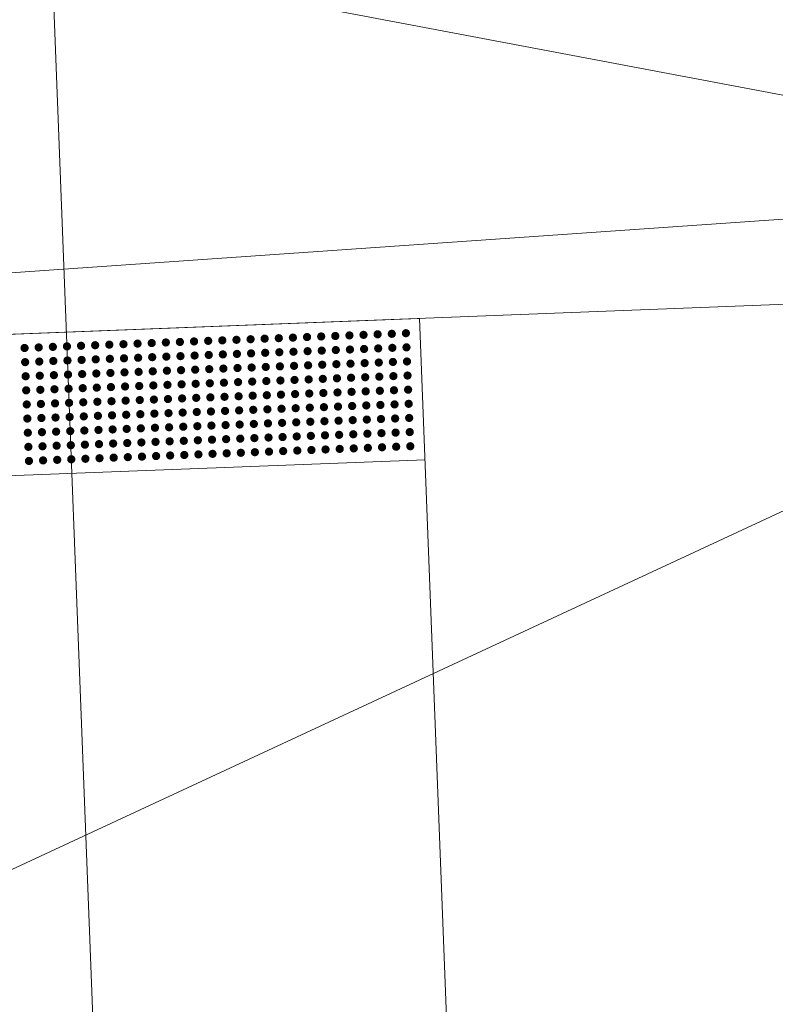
# Model space of a CAD drawing. Extents: x 2399984 to 2508823, y 556481 to 592637.
# Tile 137 of 158: x 2435768 to 2435779, y 570387 to 570401. Entities that reach past the tile are written whole.
import ezdxf

# ---------------------------------------------------------------- set-up
doc = ezdxf.new("R2010")
doc.units = 0
doc.header["$MEASUREMENT"] = 0
doc.linetypes.add('cl20', pattern=[100, 5, -5, 80, -5, 5])
doc.linetypes.add('cl50', pattern=[100, 7.5, -7.5, 70, -7.5, 7.5])
for name, color, linetype, lineweight in [('DT_X_Triangles', 91, 'Continuous', 0), ('GE_P_CL_20', 7, 'cl20', 13), ('GE_P_CL_50', 7, 'cl50', 13), ('PV_P_Bikeway', 193, 'Continuous', 13), ('PV_P_Curb_Ramp', 120, 'Continuous', 13)]:
    doc.layers.add(name, color=color, linetype=linetype, lineweight=lineweight)
doc.layers.add('GK_Visualization', color=30, linetype='Continuous', lineweight=13, plot=False)

msp = doc.modelspace()

# ---------------------------------------------------------------- hatches: boundary and pattern name
at = {"layer": 'PV_P_Curb_Ramp'}
h = msp.add_hatch(color=256, dxfattribs=at)
edge = h.paths.add_edge_path()
edge.add_arc((2435770.486, 570396.817), 0.0585, 0, 360)
h = msp.add_hatch(color=256, dxfattribs=at)
edge = h.paths.add_edge_path()
edge.add_arc((2435770.686, 570396.825), 0.0585, 0, 360)
h = msp.add_hatch(color=256, dxfattribs=at)
edge = h.paths.add_edge_path()
edge.add_arc((2435770.886, 570396.832), 0.0585, 0, 360)
h = msp.add_hatch(color=256, dxfattribs=at)
edge = h.paths.add_edge_path()
edge.add_arc((2435771.086, 570396.84), 0.0585, 0, 360)
h = msp.add_hatch(color=256, dxfattribs=at)
edge = h.paths.add_edge_path()
edge.add_arc((2435771.286, 570396.848), 0.0585, 0, 360)
h = msp.add_hatch(color=256, dxfattribs=at)
edge = h.paths.add_edge_path()
edge.add_arc((2435771.485, 570396.856), 0.0585, 0, 360)
h = msp.add_hatch(color=256, dxfattribs=at)
edge = h.paths.add_edge_path()
edge.add_arc((2435771.685, 570396.863), 0.0585, 0, 360)
h = msp.add_hatch(color=256, dxfattribs=at)
edge = h.paths.add_edge_path()
edge.add_arc((2435771.885, 570396.871), 0.0585, 0, 360)
h = msp.add_hatch(color=256, dxfattribs=at)
edge = h.paths.add_edge_path()
edge.add_arc((2435772.085, 570396.879), 0.0585, 0, 360)
h = msp.add_hatch(color=256, dxfattribs=at)
edge = h.paths.add_edge_path()
edge.add_arc((2435772.285, 570396.887), 0.0585, 0, 360)
h = msp.add_hatch(color=256, dxfattribs=at)
edge = h.paths.add_edge_path()
edge.add_arc((2435772.485, 570396.894), 0.0585, 0, 360)
h = msp.add_hatch(color=256, dxfattribs=at)
edge = h.paths.add_edge_path()
edge.add_arc((2435772.685, 570396.902), 0.0585, 0, 360)
h = msp.add_hatch(color=256, dxfattribs=at)
edge = h.paths.add_edge_path()
edge.add_arc((2435772.884, 570396.91), 0.0585, 0, 360)
h = msp.add_hatch(color=256, dxfattribs=at)
edge = h.paths.add_edge_path()
edge.add_arc((2435773.084, 570396.918), 0.0585, 0, 360)
h = msp.add_hatch(color=256, dxfattribs=at)
edge = h.paths.add_edge_path()
edge.add_arc((2435773.284, 570396.925), 0.0585, 0, 360)
h = msp.add_hatch(color=256, dxfattribs=at)
edge = h.paths.add_edge_path()
edge.add_arc((2435773.484, 570396.933), 0.0585, 0, 360)
h = msp.add_hatch(color=256, dxfattribs=at)
edge = h.paths.add_edge_path()
edge.add_arc((2435768.088, 570396.724), 0.0585, 0, 360)
h = msp.add_hatch(color=256, dxfattribs=at)
edge = h.paths.add_edge_path()
edge.add_arc((2435768.288, 570396.732), 0.0585, 0, 360)
h = msp.add_hatch(color=256, dxfattribs=at)
edge = h.paths.add_edge_path()
edge.add_arc((2435768.488, 570396.74), 0.0585, 0, 360)
h = msp.add_hatch(color=256, dxfattribs=at)
edge = h.paths.add_edge_path()
edge.add_arc((2435768.688, 570396.747), 0.0585, 0, 360)
h = msp.add_hatch(color=256, dxfattribs=at)
edge = h.paths.add_edge_path()
edge.add_arc((2435768.887, 570396.755), 0.0585, 0, 360)
h = msp.add_hatch(color=256, dxfattribs=at)
edge = h.paths.add_edge_path()
edge.add_arc((2435769.087, 570396.763), 0.0585, 0, 360)
h = msp.add_hatch(color=256, dxfattribs=at)
edge = h.paths.add_edge_path()
edge.add_arc((2435769.287, 570396.771), 0.0585, 0, 360)
h = msp.add_hatch(color=256, dxfattribs=at)
edge = h.paths.add_edge_path()
edge.add_arc((2435769.487, 570396.778), 0.0585, 0, 360)
h = msp.add_hatch(color=256, dxfattribs=at)
edge = h.paths.add_edge_path()
edge.add_arc((2435769.687, 570396.786), 0.0585, 0, 360)
h = msp.add_hatch(color=256, dxfattribs=at)
edge = h.paths.add_edge_path()
edge.add_arc((2435769.887, 570396.794), 0.0585, 0, 360)
h = msp.add_hatch(color=256, dxfattribs=at)
edge = h.paths.add_edge_path()
edge.add_arc((2435770.087, 570396.802), 0.0585, 0, 360)
h = msp.add_hatch(color=256, dxfattribs=at)
edge = h.paths.add_edge_path()
edge.add_arc((2435770.286, 570396.809), 0.0585, 0, 360)
h = msp.add_hatch(color=256, dxfattribs=at)
edge = h.paths.add_edge_path()
edge.add_arc((2435772.093, 570396.679), 0.0585, 0, 360)
h = msp.add_hatch(color=256, dxfattribs=at)
edge = h.paths.add_edge_path()
edge.add_arc((2435772.293, 570396.687), 0.0585, 0, 360)
h = msp.add_hatch(color=256, dxfattribs=at)
edge = h.paths.add_edge_path()
edge.add_arc((2435772.492, 570396.695), 0.0585, 0, 360)
h = msp.add_hatch(color=256, dxfattribs=at)
edge = h.paths.add_edge_path()
edge.add_arc((2435772.692, 570396.702), 0.0585, 0, 360)
h = msp.add_hatch(color=256, dxfattribs=at)
edge = h.paths.add_edge_path()
edge.add_arc((2435772.892, 570396.71), 0.0585, 0, 360)
h = msp.add_hatch(color=256, dxfattribs=at)
edge = h.paths.add_edge_path()
edge.add_arc((2435773.092, 570396.718), 0.0585, 0, 360)
h = msp.add_hatch(color=256, dxfattribs=at)
edge = h.paths.add_edge_path()
edge.add_arc((2435773.292, 570396.726), 0.0585, 0, 360)
h = msp.add_hatch(color=256, dxfattribs=at)
edge = h.paths.add_edge_path()
edge.add_arc((2435773.492, 570396.733), 0.0585, 0, 360)
h = msp.add_hatch(color=256, dxfattribs=at)
edge = h.paths.add_edge_path()
edge.add_arc((2435768.495, 570396.54), 0.0585, 0, 360)
h = msp.add_hatch(color=256, dxfattribs=at)
edge = h.paths.add_edge_path()
edge.add_arc((2435768.695, 570396.547), 0.0585, 0, 360)
h = msp.add_hatch(color=256, dxfattribs=at)
edge = h.paths.add_edge_path()
edge.add_arc((2435768.895, 570396.555), 0.0585, 0, 360)
h = msp.add_hatch(color=256, dxfattribs=at)
edge = h.paths.add_edge_path()
edge.add_arc((2435769.095, 570396.563), 0.0585, 0, 360)
h = msp.add_hatch(color=256, dxfattribs=at)
edge = h.paths.add_edge_path()
edge.add_arc((2435769.295, 570396.571), 0.0585, 0, 360)
h = msp.add_hatch(color=256, dxfattribs=at)
edge = h.paths.add_edge_path()
edge.add_arc((2435769.495, 570396.578), 0.0585, 0, 360)
h = msp.add_hatch(color=256, dxfattribs=at)
edge = h.paths.add_edge_path()
edge.add_arc((2435769.695, 570396.586), 0.0585, 0, 360)
h = msp.add_hatch(color=256, dxfattribs=at)
edge = h.paths.add_edge_path()
edge.add_arc((2435769.894, 570396.594), 0.0585, 0, 360)
h = msp.add_hatch(color=256, dxfattribs=at)
edge = h.paths.add_edge_path()
edge.add_arc((2435770.094, 570396.602), 0.0585, 0, 360)
h = msp.add_hatch(color=256, dxfattribs=at)
edge = h.paths.add_edge_path()
edge.add_arc((2435770.294, 570396.609), 0.0585, 0, 360)
h = msp.add_hatch(color=256, dxfattribs=at)
edge = h.paths.add_edge_path()
edge.add_arc((2435770.494, 570396.617), 0.0585, 0, 360)
h = msp.add_hatch(color=256, dxfattribs=at)
edge = h.paths.add_edge_path()
edge.add_arc((2435770.694, 570396.625), 0.0585, 0, 360)
h = msp.add_hatch(color=256, dxfattribs=at)
edge = h.paths.add_edge_path()
edge.add_arc((2435770.894, 570396.633), 0.0585, 0, 360)
h = msp.add_hatch(color=256, dxfattribs=at)
edge = h.paths.add_edge_path()
edge.add_arc((2435771.093, 570396.64), 0.0585, 0, 360)
h = msp.add_hatch(color=256, dxfattribs=at)
edge = h.paths.add_edge_path()
edge.add_arc((2435771.293, 570396.648), 0.0585, 0, 360)
h = msp.add_hatch(color=256, dxfattribs=at)
edge = h.paths.add_edge_path()
edge.add_arc((2435771.493, 570396.656), 0.0585, 0, 360)
h = msp.add_hatch(color=256, dxfattribs=at)
edge = h.paths.add_edge_path()
edge.add_arc((2435771.693, 570396.664), 0.0585, 0, 360)
h = msp.add_hatch(color=256, dxfattribs=at)
edge = h.paths.add_edge_path()
edge.add_arc((2435771.893, 570396.671), 0.0585, 0, 360)
h = msp.add_hatch(color=256, dxfattribs=at)
edge = h.paths.add_edge_path()
edge.add_arc((2435768.096, 570396.524), 0.0585, 0, 360)
h = msp.add_hatch(color=256, dxfattribs=at)
edge = h.paths.add_edge_path()
edge.add_arc((2435768.296, 570396.532), 0.0585, 0, 360)
h = msp.add_hatch(color=256, dxfattribs=at)
edge = h.paths.add_edge_path()
edge.add_arc((2435770.102, 570396.402), 0.0585, 0, 360)
h = msp.add_hatch(color=256, dxfattribs=at)
edge = h.paths.add_edge_path()
edge.add_arc((2435770.302, 570396.41), 0.0585, 0, 360)
h = msp.add_hatch(color=256, dxfattribs=at)
edge = h.paths.add_edge_path()
edge.add_arc((2435770.502, 570396.417), 0.0585, 0, 360)
h = msp.add_hatch(color=256, dxfattribs=at)
edge = h.paths.add_edge_path()
edge.add_arc((2435770.701, 570396.425), 0.0585, 0, 360)
h = msp.add_hatch(color=256, dxfattribs=at)
edge = h.paths.add_edge_path()
edge.add_arc((2435770.901, 570396.433), 0.0585, 0, 360)
h = msp.add_hatch(color=256, dxfattribs=at)
edge = h.paths.add_edge_path()
edge.add_arc((2435771.101, 570396.441), 0.0585, 0, 360)
h = msp.add_hatch(color=256, dxfattribs=at)
edge = h.paths.add_edge_path()
edge.add_arc((2435771.301, 570396.448), 0.0585, 0, 360)
h = msp.add_hatch(color=256, dxfattribs=at)
edge = h.paths.add_edge_path()
edge.add_arc((2435771.501, 570396.456), 0.0585, 0, 360)
h = msp.add_hatch(color=256, dxfattribs=at)
edge = h.paths.add_edge_path()
edge.add_arc((2435771.701, 570396.464), 0.0585, 0, 360)
h = msp.add_hatch(color=256, dxfattribs=at)
edge = h.paths.add_edge_path()
edge.add_arc((2435771.901, 570396.471), 0.0585, 0, 360)
h = msp.add_hatch(color=256, dxfattribs=at)
edge = h.paths.add_edge_path()
edge.add_arc((2435772.1, 570396.479), 0.0585, 0, 360)
h = msp.add_hatch(color=256, dxfattribs=at)
edge = h.paths.add_edge_path()
edge.add_arc((2435772.3, 570396.487), 0.0585, 0, 360)
h = msp.add_hatch(color=256, dxfattribs=at)
edge = h.paths.add_edge_path()
edge.add_arc((2435772.5, 570396.495), 0.0585, 0, 360)
h = msp.add_hatch(color=256, dxfattribs=at)
edge = h.paths.add_edge_path()
edge.add_arc((2435772.7, 570396.502), 0.0585, 0, 360)
h = msp.add_hatch(color=256, dxfattribs=at)
edge = h.paths.add_edge_path()
edge.add_arc((2435772.9, 570396.51), 0.0585, 0, 360)
h = msp.add_hatch(color=256, dxfattribs=at)
edge = h.paths.add_edge_path()
edge.add_arc((2435773.1, 570396.518), 0.0585, 0, 360)
h = msp.add_hatch(color=256, dxfattribs=at)
edge = h.paths.add_edge_path()
edge.add_arc((2435773.3, 570396.526), 0.0585, 0, 360)
h = msp.add_hatch(color=256, dxfattribs=at)
edge = h.paths.add_edge_path()
edge.add_arc((2435773.499, 570396.533), 0.0585, 0, 360)
h = msp.add_hatch(color=256, dxfattribs=at)
edge = h.paths.add_edge_path()
edge.add_arc((2435768.103, 570396.324), 0.0585, 0, 360)
h = msp.add_hatch(color=256, dxfattribs=at)
edge = h.paths.add_edge_path()
edge.add_arc((2435768.303, 570396.332), 0.0585, 0, 360)
h = msp.add_hatch(color=256, dxfattribs=at)
edge = h.paths.add_edge_path()
edge.add_arc((2435768.503, 570396.34), 0.0585, 0, 360)
h = msp.add_hatch(color=256, dxfattribs=at)
edge = h.paths.add_edge_path()
edge.add_arc((2435768.703, 570396.348), 0.0585, 0, 360)
h = msp.add_hatch(color=256, dxfattribs=at)
edge = h.paths.add_edge_path()
edge.add_arc((2435768.903, 570396.355), 0.0585, 0, 360)
h = msp.add_hatch(color=256, dxfattribs=at)
edge = h.paths.add_edge_path()
edge.add_arc((2435769.103, 570396.363), 0.0585, 0, 360)
h = msp.add_hatch(color=256, dxfattribs=at)
edge = h.paths.add_edge_path()
edge.add_arc((2435769.303, 570396.371), 0.0585, 0, 360)
h = msp.add_hatch(color=256, dxfattribs=at)
edge = h.paths.add_edge_path()
edge.add_arc((2435769.502, 570396.379), 0.0585, 0, 360)
h = msp.add_hatch(color=256, dxfattribs=at)
edge = h.paths.add_edge_path()
edge.add_arc((2435769.702, 570396.386), 0.0585, 0, 360)
h = msp.add_hatch(color=256, dxfattribs=at)
edge = h.paths.add_edge_path()
edge.add_arc((2435769.902, 570396.394), 0.0585, 0, 360)
h = msp.add_hatch(color=256, dxfattribs=at)
edge = h.paths.add_edge_path()
edge.add_arc((2435771.708, 570396.264), 0.0585, 0, 360)
h = msp.add_hatch(color=256, dxfattribs=at)
edge = h.paths.add_edge_path()
edge.add_arc((2435771.908, 570396.272), 0.0585, 0, 360)
h = msp.add_hatch(color=256, dxfattribs=at)
edge = h.paths.add_edge_path()
edge.add_arc((2435772.108, 570396.279), 0.0585, 0, 360)
h = msp.add_hatch(color=256, dxfattribs=at)
edge = h.paths.add_edge_path()
edge.add_arc((2435772.308, 570396.287), 0.0585, 0, 360)
h = msp.add_hatch(color=256, dxfattribs=at)
edge = h.paths.add_edge_path()
edge.add_arc((2435772.508, 570396.295), 0.0585, 0, 360)
h = msp.add_hatch(color=256, dxfattribs=at)
edge = h.paths.add_edge_path()
edge.add_arc((2435772.708, 570396.303), 0.0585, 0, 360)
h = msp.add_hatch(color=256, dxfattribs=at)
edge = h.paths.add_edge_path()
edge.add_arc((2435772.908, 570396.31), 0.0585, 0, 360)
h = msp.add_hatch(color=256, dxfattribs=at)
edge = h.paths.add_edge_path()
edge.add_arc((2435773.107, 570396.318), 0.0585, 0, 360)
h = msp.add_hatch(color=256, dxfattribs=at)
edge = h.paths.add_edge_path()
edge.add_arc((2435773.307, 570396.326), 0.0585, 0, 360)
h = msp.add_hatch(color=256, dxfattribs=at)
edge = h.paths.add_edge_path()
edge.add_arc((2435773.507, 570396.334), 0.0585, 0, 360)
h = msp.add_hatch(color=256, dxfattribs=at)
edge = h.paths.add_edge_path()
edge.add_arc((2435768.111, 570396.125), 0.0585, 0, 360)
h = msp.add_hatch(color=256, dxfattribs=at)
edge = h.paths.add_edge_path()
edge.add_arc((2435768.311, 570396.132), 0.0585, 0, 360)
h = msp.add_hatch(color=256, dxfattribs=at)
edge = h.paths.add_edge_path()
edge.add_arc((2435768.511, 570396.14), 0.0585, 0, 360)
h = msp.add_hatch(color=256, dxfattribs=at)
edge = h.paths.add_edge_path()
edge.add_arc((2435768.711, 570396.148), 0.0585, 0, 360)
h = msp.add_hatch(color=256, dxfattribs=at)
edge = h.paths.add_edge_path()
edge.add_arc((2435768.911, 570396.156), 0.0585, 0, 360)
h = msp.add_hatch(color=256, dxfattribs=at)
edge = h.paths.add_edge_path()
edge.add_arc((2435769.11, 570396.163), 0.0585, 0, 360)
h = msp.add_hatch(color=256, dxfattribs=at)
edge = h.paths.add_edge_path()
edge.add_arc((2435769.31, 570396.171), 0.0585, 0, 360)
h = msp.add_hatch(color=256, dxfattribs=at)
edge = h.paths.add_edge_path()
edge.add_arc((2435769.51, 570396.179), 0.0585, 0, 360)
h = msp.add_hatch(color=256, dxfattribs=at)
edge = h.paths.add_edge_path()
edge.add_arc((2435769.71, 570396.186), 0.0585, 0, 360)
h = msp.add_hatch(color=256, dxfattribs=at)
edge = h.paths.add_edge_path()
edge.add_arc((2435769.91, 570396.194), 0.0585, 0, 360)
h = msp.add_hatch(color=256, dxfattribs=at)
edge = h.paths.add_edge_path()
edge.add_arc((2435770.11, 570396.202), 0.0585, 0, 360)
h = msp.add_hatch(color=256, dxfattribs=at)
edge = h.paths.add_edge_path()
edge.add_arc((2435770.31, 570396.21), 0.0585, 0, 360)
h = msp.add_hatch(color=256, dxfattribs=at)
edge = h.paths.add_edge_path()
edge.add_arc((2435770.509, 570396.217), 0.0585, 0, 360)
h = msp.add_hatch(color=256, dxfattribs=at)
edge = h.paths.add_edge_path()
edge.add_arc((2435770.709, 570396.225), 0.0585, 0, 360)
h = msp.add_hatch(color=256, dxfattribs=at)
edge = h.paths.add_edge_path()
edge.add_arc((2435770.909, 570396.233), 0.0585, 0, 360)
h = msp.add_hatch(color=256, dxfattribs=at)
edge = h.paths.add_edge_path()
edge.add_arc((2435771.109, 570396.241), 0.0585, 0, 360)
h = msp.add_hatch(color=256, dxfattribs=at)
edge = h.paths.add_edge_path()
edge.add_arc((2435771.309, 570396.248), 0.0585, 0, 360)
h = msp.add_hatch(color=256, dxfattribs=at)
edge = h.paths.add_edge_path()
edge.add_arc((2435771.509, 570396.256), 0.0585, 0, 360)
h = msp.add_hatch(color=256, dxfattribs=at)
edge = h.paths.add_edge_path()
edge.add_arc((2435773.115, 570396.118), 0.0585, 0, 360)
h = msp.add_hatch(color=256, dxfattribs=at)
edge = h.paths.add_edge_path()
edge.add_arc((2435773.315, 570396.126), 0.0585, 0, 360)
h = msp.add_hatch(color=256, dxfattribs=at)
edge = h.paths.add_edge_path()
edge.add_arc((2435773.515, 570396.134), 0.0585, 0, 360)
h = msp.add_hatch(color=256, dxfattribs=at)
edge = h.paths.add_edge_path()
edge.add_arc((2435769.518, 570395.979), 0.0585, 0, 360)
h = msp.add_hatch(color=256, dxfattribs=at)
edge = h.paths.add_edge_path()
edge.add_arc((2435769.718, 570395.987), 0.0585, 0, 360)
h = msp.add_hatch(color=256, dxfattribs=at)
edge = h.paths.add_edge_path()
edge.add_arc((2435769.918, 570395.994), 0.0585, 0, 360)
h = msp.add_hatch(color=256, dxfattribs=at)
edge = h.paths.add_edge_path()
edge.add_arc((2435770.117, 570396.002), 0.0585, 0, 360)
h = msp.add_hatch(color=256, dxfattribs=at)
edge = h.paths.add_edge_path()
edge.add_arc((2435770.317, 570396.01), 0.0585, 0, 360)
h = msp.add_hatch(color=256, dxfattribs=at)
edge = h.paths.add_edge_path()
edge.add_arc((2435770.517, 570396.018), 0.0585, 0, 360)
h = msp.add_hatch(color=256, dxfattribs=at)
edge = h.paths.add_edge_path()
edge.add_arc((2435770.717, 570396.025), 0.0585, 0, 360)
h = msp.add_hatch(color=256, dxfattribs=at)
edge = h.paths.add_edge_path()
edge.add_arc((2435770.917, 570396.033), 0.0585, 0, 360)
h = msp.add_hatch(color=256, dxfattribs=at)
edge = h.paths.add_edge_path()
edge.add_arc((2435771.117, 570396.041), 0.0585, 0, 360)
h = msp.add_hatch(color=256, dxfattribs=at)
edge = h.paths.add_edge_path()
edge.add_arc((2435771.316, 570396.049), 0.0585, 0, 360)
h = msp.add_hatch(color=256, dxfattribs=at)
edge = h.paths.add_edge_path()
edge.add_arc((2435771.516, 570396.056), 0.0585, 0, 360)
h = msp.add_hatch(color=256, dxfattribs=at)
edge = h.paths.add_edge_path()
edge.add_arc((2435771.716, 570396.064), 0.0585, 0, 360)
h = msp.add_hatch(color=256, dxfattribs=at)
edge = h.paths.add_edge_path()
edge.add_arc((2435771.916, 570396.072), 0.0585, 0, 360)
h = msp.add_hatch(color=256, dxfattribs=at)
edge = h.paths.add_edge_path()
edge.add_arc((2435772.116, 570396.08), 0.0585, 0, 360)
h = msp.add_hatch(color=256, dxfattribs=at)
edge = h.paths.add_edge_path()
edge.add_arc((2435772.316, 570396.087), 0.0585, 0, 360)
h = msp.add_hatch(color=256, dxfattribs=at)
edge = h.paths.add_edge_path()
edge.add_arc((2435772.516, 570396.095), 0.0585, 0, 360)
h = msp.add_hatch(color=256, dxfattribs=at)
edge = h.paths.add_edge_path()
edge.add_arc((2435772.715, 570396.103), 0.0585, 0, 360)
h = msp.add_hatch(color=256, dxfattribs=at)
edge = h.paths.add_edge_path()
edge.add_arc((2435772.915, 570396.11), 0.0585, 0, 360)
h = msp.add_hatch(color=256, dxfattribs=at)
edge = h.paths.add_edge_path()
edge.add_arc((2435768.119, 570395.925), 0.0585, 0, 360)
h = msp.add_hatch(color=256, dxfattribs=at)
edge = h.paths.add_edge_path()
edge.add_arc((2435768.319, 570395.932), 0.0585, 0, 360)
h = msp.add_hatch(color=256, dxfattribs=at)
edge = h.paths.add_edge_path()
edge.add_arc((2435768.519, 570395.94), 0.0585, 0, 360)
h = msp.add_hatch(color=256, dxfattribs=at)
edge = h.paths.add_edge_path()
edge.add_arc((2435768.718, 570395.948), 0.0585, 0, 360)
h = msp.add_hatch(color=256, dxfattribs=at)
edge = h.paths.add_edge_path()
edge.add_arc((2435768.918, 570395.956), 0.0585, 0, 360)
h = msp.add_hatch(color=256, dxfattribs=at)
edge = h.paths.add_edge_path()
edge.add_arc((2435769.118, 570395.963), 0.0585, 0, 360)
h = msp.add_hatch(color=256, dxfattribs=at)
edge = h.paths.add_edge_path()
edge.add_arc((2435769.318, 570395.971), 0.0585, 0, 360)
h = msp.add_hatch(color=256, dxfattribs=at)
edge = h.paths.add_edge_path()
edge.add_arc((2435771.124, 570395.841), 0.0585, 0, 360)
h = msp.add_hatch(color=256, dxfattribs=at)
edge = h.paths.add_edge_path()
edge.add_arc((2435771.324, 570395.849), 0.0585, 0, 360)
h = msp.add_hatch(color=256, dxfattribs=at)
edge = h.paths.add_edge_path()
edge.add_arc((2435771.524, 570395.856), 0.0585, 0, 360)
h = msp.add_hatch(color=256, dxfattribs=at)
edge = h.paths.add_edge_path()
edge.add_arc((2435771.724, 570395.864), 0.0585, 0, 360)
h = msp.add_hatch(color=256, dxfattribs=at)
edge = h.paths.add_edge_path()
edge.add_arc((2435771.924, 570395.872), 0.0585, 0, 360)
h = msp.add_hatch(color=256, dxfattribs=at)
edge = h.paths.add_edge_path()
edge.add_arc((2435772.124, 570395.88), 0.0585, 0, 360)
h = msp.add_hatch(color=256, dxfattribs=at)
edge = h.paths.add_edge_path()
edge.add_arc((2435772.324, 570395.887), 0.0585, 0, 360)
h = msp.add_hatch(color=256, dxfattribs=at)
edge = h.paths.add_edge_path()
edge.add_arc((2435772.523, 570395.895), 0.0585, 0, 360)
h = msp.add_hatch(color=256, dxfattribs=at)
edge = h.paths.add_edge_path()
edge.add_arc((2435772.723, 570395.903), 0.0585, 0, 360)
h = msp.add_hatch(color=256, dxfattribs=at)
edge = h.paths.add_edge_path()
edge.add_arc((2435772.923, 570395.911), 0.0585, 0, 360)
h = msp.add_hatch(color=256, dxfattribs=at)
edge = h.paths.add_edge_path()
edge.add_arc((2435773.123, 570395.918), 0.0585, 0, 360)
h = msp.add_hatch(color=256, dxfattribs=at)
edge = h.paths.add_edge_path()
edge.add_arc((2435773.323, 570395.926), 0.0585, 0, 360)
h = msp.add_hatch(color=256, dxfattribs=at)
edge = h.paths.add_edge_path()
edge.add_arc((2435773.523, 570395.934), 0.0585, 0, 360)
h = msp.add_hatch(color=256, dxfattribs=at)
edge = h.paths.add_edge_path()
edge.add_arc((2435768.127, 570395.725), 0.0585, 0, 360)
h = msp.add_hatch(color=256, dxfattribs=at)
edge = h.paths.add_edge_path()
edge.add_arc((2435768.327, 570395.733), 0.0585, 0, 360)
h = msp.add_hatch(color=256, dxfattribs=at)
edge = h.paths.add_edge_path()
edge.add_arc((2435768.526, 570395.74), 0.0585, 0, 360)
h = msp.add_hatch(color=256, dxfattribs=at)
edge = h.paths.add_edge_path()
edge.add_arc((2435768.726, 570395.748), 0.0585, 0, 360)
h = msp.add_hatch(color=256, dxfattribs=at)
edge = h.paths.add_edge_path()
edge.add_arc((2435768.926, 570395.756), 0.0585, 0, 360)
h = msp.add_hatch(color=256, dxfattribs=at)
edge = h.paths.add_edge_path()
edge.add_arc((2435769.126, 570395.764), 0.0585, 0, 360)
h = msp.add_hatch(color=256, dxfattribs=at)
edge = h.paths.add_edge_path()
edge.add_arc((2435769.326, 570395.771), 0.0585, 0, 360)
h = msp.add_hatch(color=256, dxfattribs=at)
edge = h.paths.add_edge_path()
edge.add_arc((2435769.526, 570395.779), 0.0585, 0, 360)
h = msp.add_hatch(color=256, dxfattribs=at)
edge = h.paths.add_edge_path()
edge.add_arc((2435769.726, 570395.787), 0.0585, 0, 360)
h = msp.add_hatch(color=256, dxfattribs=at)
edge = h.paths.add_edge_path()
edge.add_arc((2435769.925, 570395.795), 0.0585, 0, 360)
h = msp.add_hatch(color=256, dxfattribs=at)
edge = h.paths.add_edge_path()
edge.add_arc((2435770.125, 570395.802), 0.0585, 0, 360)
h = msp.add_hatch(color=256, dxfattribs=at)
edge = h.paths.add_edge_path()
edge.add_arc((2435770.325, 570395.81), 0.0585, 0, 360)
h = msp.add_hatch(color=256, dxfattribs=at)
edge = h.paths.add_edge_path()
edge.add_arc((2435770.525, 570395.818), 0.0585, 0, 360)
h = msp.add_hatch(color=256, dxfattribs=at)
edge = h.paths.add_edge_path()
edge.add_arc((2435770.725, 570395.825), 0.0585, 0, 360)
h = msp.add_hatch(color=256, dxfattribs=at)
edge = h.paths.add_edge_path()
edge.add_arc((2435770.925, 570395.833), 0.0585, 0, 360)
h = msp.add_hatch(color=256, dxfattribs=at)
edge = h.paths.add_edge_path()
edge.add_arc((2435772.731, 570395.703), 0.0585, 0, 360)
h = msp.add_hatch(color=256, dxfattribs=at)
edge = h.paths.add_edge_path()
edge.add_arc((2435772.931, 570395.711), 0.0585, 0, 360)
h = msp.add_hatch(color=256, dxfattribs=at)
edge = h.paths.add_edge_path()
edge.add_arc((2435773.131, 570395.719), 0.0585, 0, 360)
h = msp.add_hatch(color=256, dxfattribs=at)
edge = h.paths.add_edge_path()
edge.add_arc((2435773.331, 570395.726), 0.0585, 0, 360)
h = msp.add_hatch(color=256, dxfattribs=at)
edge = h.paths.add_edge_path()
edge.add_arc((2435773.53, 570395.734), 0.0585, 0, 360)
h = msp.add_hatch(color=256, dxfattribs=at)
edge = h.paths.add_edge_path()
edge.add_arc((2435769.134, 570395.564), 0.0585, 0, 360)
h = msp.add_hatch(color=256, dxfattribs=at)
edge = h.paths.add_edge_path()
edge.add_arc((2435769.334, 570395.571), 0.0585, 0, 360)
h = msp.add_hatch(color=256, dxfattribs=at)
edge = h.paths.add_edge_path()
edge.add_arc((2435769.533, 570395.579), 0.0585, 0, 360)
h = msp.add_hatch(color=256, dxfattribs=at)
edge = h.paths.add_edge_path()
edge.add_arc((2435769.733, 570395.587), 0.0585, 0, 360)
h = msp.add_hatch(color=256, dxfattribs=at)
edge = h.paths.add_edge_path()
edge.add_arc((2435769.933, 570395.595), 0.0585, 0, 360)
h = msp.add_hatch(color=256, dxfattribs=at)
edge = h.paths.add_edge_path()
edge.add_arc((2435770.133, 570395.602), 0.0585, 0, 360)
h = msp.add_hatch(color=256, dxfattribs=at)
edge = h.paths.add_edge_path()
edge.add_arc((2435770.333, 570395.61), 0.0585, 0, 360)
h = msp.add_hatch(color=256, dxfattribs=at)
edge = h.paths.add_edge_path()
edge.add_arc((2435770.533, 570395.618), 0.0585, 0, 360)
h = msp.add_hatch(color=256, dxfattribs=at)
edge = h.paths.add_edge_path()
edge.add_arc((2435770.732, 570395.626), 0.0585, 0, 360)
h = msp.add_hatch(color=256, dxfattribs=at)
edge = h.paths.add_edge_path()
edge.add_arc((2435770.932, 570395.633), 0.0585, 0, 360)
h = msp.add_hatch(color=256, dxfattribs=at)
edge = h.paths.add_edge_path()
edge.add_arc((2435771.132, 570395.641), 0.0585, 0, 360)
h = msp.add_hatch(color=256, dxfattribs=at)
edge = h.paths.add_edge_path()
edge.add_arc((2435771.332, 570395.649), 0.0585, 0, 360)
h = msp.add_hatch(color=256, dxfattribs=at)
edge = h.paths.add_edge_path()
edge.add_arc((2435771.532, 570395.657), 0.0585, 0, 360)
h = msp.add_hatch(color=256, dxfattribs=at)
edge = h.paths.add_edge_path()
edge.add_arc((2435771.732, 570395.664), 0.0585, 0, 360)
h = msp.add_hatch(color=256, dxfattribs=at)
edge = h.paths.add_edge_path()
edge.add_arc((2435771.932, 570395.672), 0.0585, 0, 360)
h = msp.add_hatch(color=256, dxfattribs=at)
edge = h.paths.add_edge_path()
edge.add_arc((2435772.131, 570395.68), 0.0585, 0, 360)
h = msp.add_hatch(color=256, dxfattribs=at)
edge = h.paths.add_edge_path()
edge.add_arc((2435772.331, 570395.688), 0.0585, 0, 360)
h = msp.add_hatch(color=256, dxfattribs=at)
edge = h.paths.add_edge_path()
edge.add_arc((2435772.531, 570395.695), 0.0585, 0, 360)
h = msp.add_hatch(color=256, dxfattribs=at)
edge = h.paths.add_edge_path()
edge.add_arc((2435768.134, 570395.525), 0.0585, 0, 360)
h = msp.add_hatch(color=256, dxfattribs=at)
edge = h.paths.add_edge_path()
edge.add_arc((2435768.334, 570395.533), 0.0585, 0, 360)
h = msp.add_hatch(color=256, dxfattribs=at)
edge = h.paths.add_edge_path()
edge.add_arc((2435768.534, 570395.54), 0.0585, 0, 360)
h = msp.add_hatch(color=256, dxfattribs=at)
edge = h.paths.add_edge_path()
edge.add_arc((2435768.734, 570395.548), 0.0585, 0, 360)
h = msp.add_hatch(color=256, dxfattribs=at)
edge = h.paths.add_edge_path()
edge.add_arc((2435768.934, 570395.556), 0.0585, 0, 360)
h = msp.add_hatch(color=256, dxfattribs=at)
edge = h.paths.add_edge_path()
edge.add_arc((2435770.74, 570395.426), 0.0585, 0, 360)
h = msp.add_hatch(color=256, dxfattribs=at)
edge = h.paths.add_edge_path()
edge.add_arc((2435770.94, 570395.434), 0.0585, 0, 360)
h = msp.add_hatch(color=256, dxfattribs=at)
edge = h.paths.add_edge_path()
edge.add_arc((2435771.14, 570395.441), 0.0585, 0, 360)
h = msp.add_hatch(color=256, dxfattribs=at)
edge = h.paths.add_edge_path()
edge.add_arc((2435771.34, 570395.449), 0.0585, 0, 360)
h = msp.add_hatch(color=256, dxfattribs=at)
edge = h.paths.add_edge_path()
edge.add_arc((2435771.54, 570395.457), 0.0585, 0, 360)
h = msp.add_hatch(color=256, dxfattribs=at)
edge = h.paths.add_edge_path()
edge.add_arc((2435771.739, 570395.464), 0.0585, 0, 360)
h = msp.add_hatch(color=256, dxfattribs=at)
edge = h.paths.add_edge_path()
edge.add_arc((2435771.939, 570395.472), 0.0585, 0, 360)
h = msp.add_hatch(color=256, dxfattribs=at)
edge = h.paths.add_edge_path()
edge.add_arc((2435772.139, 570395.48), 0.0585, 0, 360)
h = msp.add_hatch(color=256, dxfattribs=at)
edge = h.paths.add_edge_path()
edge.add_arc((2435772.339, 570395.488), 0.0585, 0, 360)
h = msp.add_hatch(color=256, dxfattribs=at)
edge = h.paths.add_edge_path()
edge.add_arc((2435772.539, 570395.495), 0.0585, 0, 360)
h = msp.add_hatch(color=256, dxfattribs=at)
edge = h.paths.add_edge_path()
edge.add_arc((2435772.739, 570395.503), 0.0585, 0, 360)
h = msp.add_hatch(color=256, dxfattribs=at)
edge = h.paths.add_edge_path()
edge.add_arc((2435772.939, 570395.511), 0.0585, 0, 360)
h = msp.add_hatch(color=256, dxfattribs=at)
edge = h.paths.add_edge_path()
edge.add_arc((2435773.138, 570395.519), 0.0585, 0, 360)
h = msp.add_hatch(color=256, dxfattribs=at)
edge = h.paths.add_edge_path()
edge.add_arc((2435773.338, 570395.526), 0.0585, 0, 360)
h = msp.add_hatch(color=256, dxfattribs=at)
edge = h.paths.add_edge_path()
edge.add_arc((2435773.538, 570395.534), 0.0585, 0, 360)
h = msp.add_hatch(color=256, dxfattribs=at)
edge = h.paths.add_edge_path()
edge.add_arc((2435768.142, 570395.325), 0.0585, 0, 360)
h = msp.add_hatch(color=256, dxfattribs=at)
edge = h.paths.add_edge_path()
edge.add_arc((2435768.342, 570395.333), 0.0585, 0, 360)
h = msp.add_hatch(color=256, dxfattribs=at)
edge = h.paths.add_edge_path()
edge.add_arc((2435768.542, 570395.341), 0.0585, 0, 360)
h = msp.add_hatch(color=256, dxfattribs=at)
edge = h.paths.add_edge_path()
edge.add_arc((2435768.742, 570395.348), 0.0585, 0, 360)
h = msp.add_hatch(color=256, dxfattribs=at)
edge = h.paths.add_edge_path()
edge.add_arc((2435768.942, 570395.356), 0.0585, 0, 360)
h = msp.add_hatch(color=256, dxfattribs=at)
edge = h.paths.add_edge_path()
edge.add_arc((2435769.141, 570395.364), 0.0585, 0, 360)
h = msp.add_hatch(color=256, dxfattribs=at)
edge = h.paths.add_edge_path()
edge.add_arc((2435769.341, 570395.372), 0.0585, 0, 360)
h = msp.add_hatch(color=256, dxfattribs=at)
edge = h.paths.add_edge_path()
edge.add_arc((2435769.541, 570395.379), 0.0585, 0, 360)
h = msp.add_hatch(color=256, dxfattribs=at)
edge = h.paths.add_edge_path()
edge.add_arc((2435769.741, 570395.387), 0.0585, 0, 360)
h = msp.add_hatch(color=256, dxfattribs=at)
edge = h.paths.add_edge_path()
edge.add_arc((2435769.941, 570395.395), 0.0585, 0, 360)
h = msp.add_hatch(color=256, dxfattribs=at)
edge = h.paths.add_edge_path()
edge.add_arc((2435770.141, 570395.403), 0.0585, 0, 360)
h = msp.add_hatch(color=256, dxfattribs=at)
edge = h.paths.add_edge_path()
edge.add_arc((2435770.341, 570395.41), 0.0585, 0, 360)
h = msp.add_hatch(color=256, dxfattribs=at)
edge = h.paths.add_edge_path()
edge.add_arc((2435770.54, 570395.418), 0.0585, 0, 360)
h = msp.add_hatch(color=256, dxfattribs=at)
edge = h.paths.add_edge_path()
edge.add_arc((2435772.347, 570395.288), 0.0585, 0, 360)
h = msp.add_hatch(color=256, dxfattribs=at)
edge = h.paths.add_edge_path()
edge.add_arc((2435772.547, 570395.296), 0.0585, 0, 360)
h = msp.add_hatch(color=256, dxfattribs=at)
edge = h.paths.add_edge_path()
edge.add_arc((2435772.746, 570395.303), 0.0585, 0, 360)
h = msp.add_hatch(color=256, dxfattribs=at)
edge = h.paths.add_edge_path()
edge.add_arc((2435772.946, 570395.311), 0.0585, 0, 360)
h = msp.add_hatch(color=256, dxfattribs=at)
edge = h.paths.add_edge_path()
edge.add_arc((2435773.146, 570395.319), 0.0585, 0, 360)
h = msp.add_hatch(color=256, dxfattribs=at)
edge = h.paths.add_edge_path()
edge.add_arc((2435773.346, 570395.327), 0.0585, 0, 360)
h = msp.add_hatch(color=256, dxfattribs=at)
edge = h.paths.add_edge_path()
edge.add_arc((2435773.546, 570395.334), 0.0585, 0, 360)
h = msp.add_hatch(color=256, dxfattribs=at)
edge = h.paths.add_edge_path()
edge.add_arc((2435768.749, 570395.149), 0.0585, 0, 360)
h = msp.add_hatch(color=256, dxfattribs=at)
edge = h.paths.add_edge_path()
edge.add_arc((2435768.949, 570395.156), 0.0585, 0, 360)
h = msp.add_hatch(color=256, dxfattribs=at)
edge = h.paths.add_edge_path()
edge.add_arc((2435769.149, 570395.164), 0.0585, 0, 360)
h = msp.add_hatch(color=256, dxfattribs=at)
edge = h.paths.add_edge_path()
edge.add_arc((2435769.349, 570395.172), 0.0585, 0, 360)
h = msp.add_hatch(color=256, dxfattribs=at)
edge = h.paths.add_edge_path()
edge.add_arc((2435769.549, 570395.179), 0.0585, 0, 360)
h = msp.add_hatch(color=256, dxfattribs=at)
edge = h.paths.add_edge_path()
edge.add_arc((2435769.749, 570395.187), 0.0585, 0, 360)
h = msp.add_hatch(color=256, dxfattribs=at)
edge = h.paths.add_edge_path()
edge.add_arc((2435769.949, 570395.195), 0.0585, 0, 360)
h = msp.add_hatch(color=256, dxfattribs=at)
edge = h.paths.add_edge_path()
edge.add_arc((2435770.148, 570395.203), 0.0585, 0, 360)
h = msp.add_hatch(color=256, dxfattribs=at)
edge = h.paths.add_edge_path()
edge.add_arc((2435770.348, 570395.21), 0.0585, 0, 360)
h = msp.add_hatch(color=256, dxfattribs=at)
edge = h.paths.add_edge_path()
edge.add_arc((2435770.548, 570395.218), 0.0585, 0, 360)
h = msp.add_hatch(color=256, dxfattribs=at)
edge = h.paths.add_edge_path()
edge.add_arc((2435770.748, 570395.226), 0.0585, 0, 360)
h = msp.add_hatch(color=256, dxfattribs=at)
edge = h.paths.add_edge_path()
edge.add_arc((2435770.948, 570395.234), 0.0585, 0, 360)
h = msp.add_hatch(color=256, dxfattribs=at)
edge = h.paths.add_edge_path()
edge.add_arc((2435771.148, 570395.241), 0.0585, 0, 360)
h = msp.add_hatch(color=256, dxfattribs=at)
edge = h.paths.add_edge_path()
edge.add_arc((2435771.347, 570395.249), 0.0585, 0, 360)
h = msp.add_hatch(color=256, dxfattribs=at)
edge = h.paths.add_edge_path()
edge.add_arc((2435771.547, 570395.257), 0.0585, 0, 360)
h = msp.add_hatch(color=256, dxfattribs=at)
edge = h.paths.add_edge_path()
edge.add_arc((2435771.747, 570395.265), 0.0585, 0, 360)
h = msp.add_hatch(color=256, dxfattribs=at)
edge = h.paths.add_edge_path()
edge.add_arc((2435771.947, 570395.272), 0.0585, 0, 360)
h = msp.add_hatch(color=256, dxfattribs=at)
edge = h.paths.add_edge_path()
edge.add_arc((2435772.147, 570395.28), 0.0585, 0, 360)
h = msp.add_hatch(color=256, dxfattribs=at)
edge = h.paths.add_edge_path()
edge.add_arc((2435768.15, 570395.125), 0.0585, 0, 360)
h = msp.add_hatch(color=256, dxfattribs=at)
edge = h.paths.add_edge_path()
edge.add_arc((2435768.35, 570395.133), 0.0585, 0, 360)
h = msp.add_hatch(color=256, dxfattribs=at)
edge = h.paths.add_edge_path()
edge.add_arc((2435768.55, 570395.141), 0.0585, 0, 360)

# ---------------------------------------------------------------- linework, layer by layer
at = {"layer": 'GE_P_CL_20'}
msp.add_line((2435795.482, 569701.9), (2435768.124, 570411.361), dxfattribs=at)
at = {"layer": 'GE_P_CL_50'}
msp.add_line((2435792.145, 569788.438), (2435768.124, 570411.361), dxfattribs=at)
at = {"layer": 'GK_Visualization', "color": 1, "flags": 128}
msp.add_lwpolyline([(2435795.482, 569701.9), (2435768.124, 570411.361), (2436047.378, 570421.804), (2436357.808, 570392.035)], dxfattribs=at)
msp.add_lwpolyline([(2435795.482, 569701.9), (2435768.124, 570411.361), (2436047.378, 570421.804), (2436357.808, 570392.035)], dxfattribs=at)
at = {"layer": 'PV_P_Bikeway'}
for p in [(2435763.684, 570396.754), (2435796.24, 569812.011)]:
    msp.add_line(p, (2435773.676, 570397.141), dxfattribs=at)
at = {"layer": 'PV_P_Curb_Ramp'}
msp.add_line((2435763.761, 570394.755), (2435773.754, 570395.142), dxfattribs=at)

# ---------------------------------------------------------------- meshes
at = {"layer": 'DT_X_Triangles'}
mesh = msp.add_polyface(dxfattribs=at)
corners = [(2435730.28, 570377.853), (2435739.788, 570385.199), (2435736.668, 570377.372), (2435743.055, 570376.892), (2435738.89, 570407.842), (2435739.15, 570420.591), (2435785.181, 570420.943), (2435786.725, 570409.734), (2435785.613, 570399.019), (2435739.576, 570395.82), (2435785.096, 570422.303), (2435739.509, 570395.158), (2435758.184, 570384.824), (2435785.684, 570397.606), (2435744.848, 570376.46), (2435746.317, 570375.518), (2435747.143, 570374.648), (2435748.085, 570373.236), (2435749.119, 570371), (2435762.448, 570367.829), (2435752.437, 570360.706), (2435782.606, 570385.557), (2435780.924, 570377.096), (2435779.243, 570368.635), (2435778.833, 570364.559), (2435783.833, 570369.092), (2435779.177, 570358.363), (2435784.059, 570370.162), (2435786.567, 570397.609), (2435787.488, 570397.656), (2435797.696, 570370.764), (2435784.034, 570353), (2435786.124, 570422.322), (2435787.118, 570421.03), (2435787.353, 570398.832), (2435787.202, 570422.423)]
mesh.append_faces([[corners[k] for k in face] for face in [(0, 1, 2), (2, 1, 3), (4, 5, 6), (4, 6, 7), (4, 7, 8), (4, 8, 9), (5, 10, 6), (11, 9, 12), (11, 12, 1), (9, 8, 13), (9, 13, 12), (1, 12, 14), (1, 14, 3), (14, 12, 15), (15, 12, 16), (16, 12, 17), (17, 12, 18), (18, 12, 19), (18, 19, 20), (12, 13, 21), (12, 21, 22), (12, 22, 19), (19, 22, 23), (19, 23, 24), (24, 23, 25), (24, 25, 26), (23, 22, 27), (23, 27, 25), (22, 21, 27), (21, 13, 28), (21, 28, 29), (21, 30, 27), (25, 27, 30), (25, 30, 31), (10, 32, 6), (6, 32, 33), (6, 33, 7), (8, 28, 13), (8, 7, 34), (8, 34, 28), (32, 35, 33), (28, 34, 29)]])

doc.saveas('drawing.dxf')
